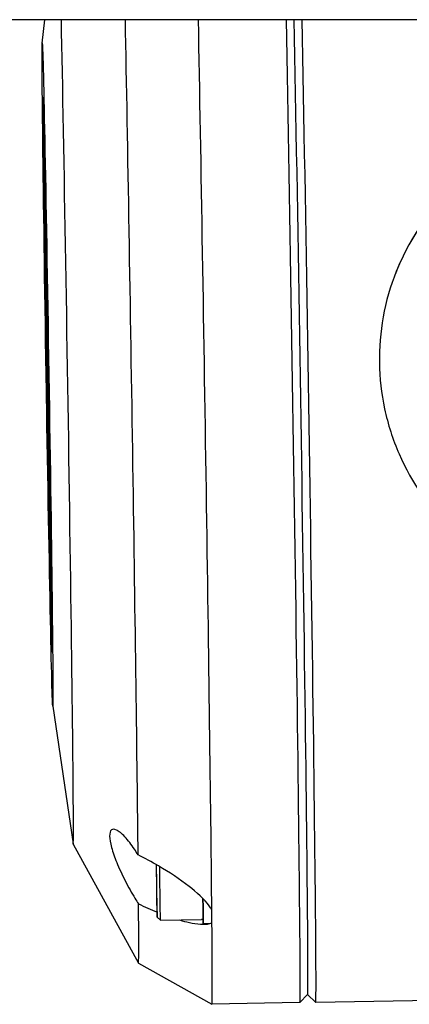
# Model space of a CAD drawing. Header units: inches. Extents: x 36 to 1719, y -84 to 1122.
# Tile 100 of 256: x 645.28 to 646.248, y 313.973 to 316.424. Entities that reach past the tile are written whole.
import ezdxf

# ---------------------------------------------------------------- set-up
doc = ezdxf.new("R2010")
doc.units = ezdxf.units.IN
doc.header["$LTSCALE"] = 48
doc.header["$MEASUREMENT"] = 0
doc.layers.add('Visible (ANSI)', color=7, linetype='Continuous', lineweight=30)

msp = doc.modelspace()

# ---------------------------------------------------------------- linework, layer by layer
at = {"layer": 'Visible (ANSI)'}
for p, q in [((647.41768, 316.42389), (644.91768, 316.42389)), ((645.33604, 316.36551), (645.34279, 316.42389)), ((645.33842, 316.22147), (645.33889, 316.22195)), ((645.33961, 316.02781), (645.34, 316.02782)), ((645.33961, 316.02781), (645.34008, 316.00311)), ((645.33967, 316.02184), (645.33961, 316.02781)), ((645.34003, 316.00153), (645.33967, 316.02184)), ((645.33975, 316.01886), (645.34016, 315.99557)), ((645.34012, 315.99945), (645.33975, 316.01886)), ((645.33975, 316.01483), (645.34003, 316.00153)), ((645.33981, 316.00891), (645.33975, 316.01483)), ((645.33975, 316.01483), (645.3398, 316.01483)), ((645.34028, 315.98421), (645.33981, 316.00891)), ((645.33984, 316.00631), (645.33992, 316.00231)), ((645.34002, 315.98979), (645.33984, 316.00631)), ((645.33984, 316.00631), (645.33986, 316.00631)), ((645.33987, 316.00735), (645.34024, 315.98788)), ((645.3402, 315.99177), (645.33987, 316.00735)), ((645.34, 316.02782), (645.34047, 316.00312)), ((645.33992, 316.00231), (645.33999, 315.99614)), ((645.33992, 316.00231), (645.33994, 316.00231)), ((645.33999, 315.99614), (645.34005, 315.99615)), ((645.33999, 315.99614), (645.34037, 315.97649)), ((645.3401, 315.98579), (645.34002, 315.98979)), ((645.34003, 315.99195), (645.3401, 315.98579)), ((645.34042, 315.9723), (645.34003, 315.99195)), ((645.34008, 316.00311), (645.34047, 316.00312)), ((645.34008, 316.00311), (645.34012, 315.99945)), ((645.3401, 315.98579), (645.34015, 315.98579)), ((645.34012, 315.99945), (645.34051, 315.99945)), ((645.34012, 315.98172), (645.34028, 315.97335)), ((645.34073, 315.92987), (645.34012, 315.98172)), ((645.34012, 315.98172), (645.34023, 315.98172)), ((645.34016, 315.99557), (645.34055, 315.99558)), ((645.34016, 315.99557), (645.3402, 315.99177)), ((645.3402, 315.99177), (645.34059, 315.99178)), ((645.34024, 315.98788), (645.34064, 315.98789)), ((645.34024, 315.98788), (645.34028, 315.98421)), ((645.34028, 315.98421), (645.34068, 315.98422)), ((645.34047, 316.00312), (645.34051, 315.99945)), ((645.34049, 315.99945), (645.34055, 315.99558)), ((645.34055, 315.99558), (645.34059, 315.99178)), ((645.34056, 315.99178), (645.34064, 315.98789)), ((645.34061, 315.98422), (645.34076, 315.9765)), ((645.34064, 315.98789), (645.34068, 315.98422)), ((645.34028, 315.97335), (645.34076, 315.93325)), ((645.34028, 315.97335), (645.3404, 315.97335)), ((645.34037, 315.97649), (645.34076, 315.9765)), ((645.34037, 315.97649), (645.34042, 315.9723)), ((645.34042, 315.9723), (645.34081, 315.97231)), ((645.34069, 315.9723), (645.34101, 315.94554)), ((645.34076, 315.9765), (645.34081, 315.97231)), ((645.34071, 315.94553), (645.3411, 315.94554)), ((645.34071, 315.94553), (645.34087, 315.93716)), ((645.34098, 315.92209), (645.34071, 315.94553)), ((645.34076, 315.93325), (645.34098, 315.92209)), ((645.34076, 315.93325), (645.34085, 315.93325)), ((645.34087, 315.93716), (645.34115, 315.91372)), ((645.34087, 315.93716), (645.34097, 315.93716)), ((645.34092, 315.94203), (645.34131, 315.94204)), ((645.34092, 315.94203), (645.3411, 315.93266)), ((645.3414, 315.90147), (645.34092, 315.94203)), ((645.3411, 315.94554), (645.34117, 315.94204)), ((645.3411, 315.93266), (645.34172, 315.88035)), ((645.3411, 315.93266), (645.3415, 315.93266)), ((645.34131, 315.94204), (645.3415, 315.93266)), ((645.3415, 315.93266), (645.34212, 315.88035)), ((645.34367, 315.93692), (645.34416, 315.93821)), ((645.34742, 315.70074), (645.34367, 315.93692)), ((645.34416, 315.93821), (645.34456, 315.93822)), ((645.34416, 315.93821), (645.34792, 315.70203)), ((645.34456, 315.93822), (645.34831, 315.70204)), ((645.34172, 315.88035), (645.34073, 315.92987)), ((645.34115, 315.91372), (645.3414, 315.90147)), ((645.34115, 315.91372), (645.34125, 315.91372)), ((645.34406, 315.91744), (645.3444, 315.91833)), ((645.34441, 315.91745), (645.34406, 315.91744)), ((645.34719, 315.72062), (645.34406, 315.91744)), ((645.3444, 315.91833), (645.34753, 315.72151)), ((645.34119, 315.8948), (645.34204, 315.85648)), ((645.34133, 315.88368), (645.34119, 315.8948)), ((645.34119, 315.8948), (645.34143, 315.8948)), ((645.34221, 315.8331), (645.34133, 315.88368)), ((645.34287, 315.80262), (645.34378, 315.90527)), ((645.34378, 315.90527), (645.34417, 315.90528)), ((645.34378, 315.90527), (645.34822, 315.46602)), ((645.34418, 315.90434), (645.34456, 315.86767)), ((645.34172, 315.88035), (645.34212, 315.88035)), ((645.3419, 315.88035), (645.34243, 315.85649)), ((645.34382, 315.85418), (645.34398, 315.87197)), ((645.34398, 315.87197), (645.34475, 315.79583)), ((645.34438, 315.86767), (645.34477, 315.86768)), ((645.34438, 315.86767), (645.34722, 315.68895)), ((645.34882, 315.42842), (645.34438, 315.86767)), ((645.34204, 315.85648), (645.34243, 315.85649)), ((645.34204, 315.85648), (645.34221, 315.84366)), ((645.34221, 315.84366), (645.3426, 315.84366)), ((645.34243, 315.85649), (645.3426, 315.84366)), ((645.34355, 315.82364), (645.34365, 315.83468)), ((645.34365, 315.83468), (645.34559, 315.71242)), ((645.34368, 315.83793), (645.34379, 315.85093)), ((645.34368, 315.83793), (645.344, 315.83794)), ((645.34545, 315.72632), (645.34368, 315.83793)), ((645.34379, 315.85093), (645.34489, 315.78193)), ((645.34475, 315.79583), (645.34382, 315.85418)), ((645.34382, 315.85418), (645.34416, 315.85418)), ((645.34207, 315.82821), (645.34221, 315.8331)), ((645.34222, 315.81693), (645.34207, 315.82821)), ((645.34307, 315.77861), (645.34222, 315.81693)), ((645.34234, 315.81679), (645.34273, 315.8168)), ((645.34244, 315.82292), (645.34283, 315.82293)), ((645.34244, 315.82292), (645.34248, 315.82017)), ((645.34248, 315.82017), (645.34287, 315.82018)), ((645.34283, 315.82293), (645.34287, 315.82018)), ((645.34344, 315.81129), (645.34352, 315.82039)), ((645.34344, 315.81129), (645.34367, 315.8113)), ((645.3466, 315.61233), (645.34344, 315.81129)), ((645.34352, 315.82039), (645.34621, 315.65126)), ((645.34607, 315.66516), (645.34355, 315.82364)), ((645.34355, 315.82364), (645.34382, 315.82364)), ((645.34906, 315.41834), (645.3449, 315.82979)), ((645.3449, 315.82979), (645.3469, 315.70383)), ((645.34822, 315.46602), (645.34287, 315.80262)), ((645.34292, 315.78989), (645.34307, 315.77861)), ((645.34292, 315.78989), (645.34307, 315.78989)), ((645.34322, 315.78595), (645.34325, 315.7892)), ((645.34322, 315.78595), (645.3433, 315.78596)), ((645.3477, 315.5039), (645.34322, 315.78595)), ((645.34325, 315.7892), (645.34756, 315.5178)), ((645.34332, 315.79765), (645.34327, 315.79245)), ((645.34327, 315.79245), (645.34742, 315.53171)), ((645.34327, 315.79245), (645.3434, 315.79245)), ((645.34719, 315.55395), (645.34332, 315.79765)), ((645.34341, 315.80804), (645.34335, 315.8009)), ((645.34335, 315.8009), (645.34705, 315.56785)), ((645.34335, 315.8009), (645.34353, 315.8009)), ((645.34675, 315.59843), (645.34341, 315.80804)), ((645.34307, 315.77861), (645.34325, 315.77861)), ((645.34489, 315.78193), (645.34545, 315.72632)), ((645.34338, 315.73539), (645.34345, 315.75171)), ((645.34345, 315.75171), (645.34371, 315.73414)), ((645.34345, 315.75171), (645.34368, 315.75171)), ((645.3436, 315.7203), (645.34338, 315.73539)), ((645.34478, 315.65992), (645.3436, 315.7203)), ((645.34367, 315.72848), (645.34362, 315.72299)), ((645.34362, 315.72299), (645.34409, 315.69898)), ((645.34362, 315.72299), (645.34375, 315.72299)), ((645.34409, 315.69898), (645.34367, 315.72848)), ((645.34371, 315.73414), (645.34369, 315.73086)), ((645.34369, 315.73086), (645.34401, 315.73087)), ((645.34369, 315.73086), (645.34431, 315.6882)), ((645.34371, 315.73414), (645.34396, 315.73414)), ((645.34559, 315.71242), (645.34607, 315.66516)), ((645.34753, 315.72151), (645.34719, 315.72062)), ((645.34431, 315.6882), (645.34456, 315.67551)), ((645.34431, 315.6882), (645.34469, 315.6882)), ((645.3469, 315.70383), (645.35106, 315.29238)), ((645.34722, 315.68895), (645.34761, 315.68896)), ((645.34722, 315.68895), (645.35159, 315.2545)), ((645.34792, 315.70203), (645.34742, 315.70074)), ((645.34742, 315.70074), (645.34782, 315.70075)), ((645.34743, 315.70074), (645.34761, 315.68896)), ((645.34761, 315.68896), (645.35198, 315.2545)), ((645.34831, 315.70204), (645.34782, 315.70075)), ((645.34792, 315.70203), (645.34831, 315.70204)), ((645.34456, 315.67551), (645.34489, 315.67552)), ((645.34456, 315.67551), (645.34478, 315.65992)), ((645.34478, 315.65992), (645.34514, 315.65993)), ((645.34621, 315.65126), (645.3466, 315.61233)), ((645.34813, 315.66158), (645.34847, 315.66247)), ((645.34844, 315.6419), (645.34813, 315.66158)), ((645.34878, 315.64279), (645.34844, 315.6419)), ((645.34844, 315.6419), (645.34883, 315.64191)), ((645.34847, 315.66247), (645.34886, 315.66248)), ((645.34847, 315.66247), (645.34878, 315.64279)), ((645.34878, 315.64279), (645.34917, 315.64279)), ((645.34917, 315.64279), (645.34883, 315.64191)), ((645.34886, 315.66248), (645.34917, 315.64279)), ((645.34518, 315.63073), (645.34557, 315.63074)), ((645.34598, 315.57808), (645.34518, 315.63073)), ((645.34518, 315.63073), (645.34526, 315.62909)), ((645.34526, 315.62909), (645.34563, 315.62909)), ((645.34526, 315.62909), (645.34631, 315.56013)), ((645.34557, 315.63074), (645.34562, 315.62968)), ((645.34875, 315.62222), (645.34909, 315.62311)), ((645.34906, 315.60254), (645.34875, 315.62222)), ((645.34909, 315.62311), (645.3494, 315.60342)), ((645.34909, 315.62311), (645.34948, 315.62311)), ((645.34948, 315.62311), (645.3498, 315.60343)), ((645.34619, 315.59369), (645.34671, 315.56014)), ((645.34705, 315.56785), (645.34675, 315.59843)), ((645.3494, 315.60342), (645.34906, 315.60254)), ((645.34906, 315.60254), (645.34946, 315.60254)), ((645.3494, 315.60342), (645.3498, 315.60343)), ((645.3498, 315.60343), (645.34946, 315.60254)), ((645.34589, 315.56884), (645.34564, 315.58514)), ((645.34564, 315.58514), (645.34588, 315.58514)), ((645.34564, 315.58514), (645.34598, 315.57808)), ((645.34631, 315.56013), (645.34589, 315.56884)), ((645.346, 315.55177), (645.34606, 315.55279)), ((645.34778, 315.44058), (645.346, 315.55177)), ((645.34606, 315.55279), (645.34645, 315.5528)), ((645.34606, 315.55279), (645.34744, 315.46712)), ((645.34631, 315.56013), (645.34671, 315.56014)), ((645.34645, 315.5528), (645.34705, 315.51597)), ((645.34742, 315.53171), (645.34719, 315.55395)), ((645.34679, 315.5149), (645.34685, 315.51597)), ((645.34685, 315.51597), (645.3476, 315.46972)), ((645.34685, 315.51597), (645.34725, 315.51597)), ((645.34725, 315.51597), (645.34796, 315.47193)), ((645.34756, 315.5178), (645.3477, 315.5039)), ((645.34753, 315.46866), (645.34679, 315.5149)), ((645.34744, 315.46712), (645.34753, 315.46866)), ((645.3476, 315.46972), (645.34773, 315.47193)), ((645.34773, 315.47193), (645.34814, 315.44642)), ((645.34773, 315.47193), (645.34813, 315.47193)), ((645.34813, 315.47193), (645.34854, 315.44642)), ((645.34814, 315.44642), (645.34778, 315.44058)), ((645.34814, 315.44642), (645.34854, 315.44642)), ((645.34854, 315.44642), (645.34818, 315.44059)), ((645.34822, 315.46602), (645.34844, 315.46603)), ((645.35157, 315.44508), (645.35191, 315.44597)), ((645.35188, 315.4254), (645.35157, 315.44508)), ((645.35191, 315.44597), (645.3523, 315.44598)), ((645.35191, 315.44597), (645.35222, 315.42629)), ((645.3523, 315.44598), (645.35261, 315.4263)), ((645.34778, 315.44058), (645.34818, 315.44059)), ((645.35159, 315.2545), (645.34882, 315.42842)), ((645.34979, 315.41835), (645.34906, 315.41834)), ((645.35106, 315.29238), (645.34906, 315.41834)), ((645.35222, 315.42629), (645.35188, 315.4254)), ((645.35188, 315.4254), (645.35227, 315.42541)), ((645.35222, 315.42629), (645.35261, 315.4263)), ((645.35261, 315.4263), (645.35227, 315.42541)), ((645.3487, 315.41179), (645.34908, 315.41179)), ((645.34897, 315.39487), (645.34899, 315.38205)), ((645.3499, 315.34023), (645.34897, 315.39487)), ((645.35133, 315.40959), (645.35097, 315.40958)), ((645.35175, 315.4106), (645.35136, 315.41059)), ((645.34899, 315.38205), (645.34918, 315.38205)), ((645.34899, 315.38205), (645.34993, 315.3274)), ((645.35246, 315.38592), (645.35292, 315.38713)), ((645.35609, 315.15761), (645.35246, 315.38592)), ((645.35292, 315.38713), (645.35655, 315.15882)), ((645.35292, 315.38713), (645.35332, 315.38713)), ((645.35332, 315.38713), (645.35695, 315.15883)), ((645.35285, 315.36644), (645.35316, 315.36724)), ((645.35585, 315.17749), (645.35285, 315.36644)), ((645.35317, 315.36644), (645.35285, 315.36644)), ((645.35316, 315.36724), (645.35616, 315.1783)), ((645.34993, 315.3274), (645.3499, 315.34023)), ((645.3502, 315.31057), (645.35059, 315.31058)), ((645.35059, 315.31714), (645.3506, 315.31201)), ((645.35124, 315.26217), (645.35061, 315.30382)), ((645.35061, 315.30382), (645.3508, 315.30382)), ((645.35061, 315.30382), (645.35098, 315.28312)), ((645.35089, 315.27994), (645.35097, 315.27995)), ((645.35098, 315.28312), (645.35113, 315.28312)), ((645.35098, 315.28312), (645.35154, 315.24513)), ((645.35324, 315.29149), (645.35285, 315.29149)), ((645.35363, 315.2925), (645.35323, 315.2925)), ((645.35134, 315.24841), (645.35192, 315.21598)), ((645.35159, 315.2545), (645.35198, 315.2545)), ((645.3518, 315.2545), (645.35194, 315.24513)), ((645.35346, 315.26849), (645.35351, 315.26862)), ((645.35429, 315.21667), (645.35346, 315.26849)), ((645.35351, 315.26862), (645.35391, 315.26863)), ((645.35351, 315.26862), (645.35409, 315.23214)), ((645.35366, 315.26381), (645.35371, 315.26394)), ((645.35416, 315.23232), (645.35366, 315.26381)), ((645.35371, 315.26394), (645.35411, 315.26395)), ((645.35371, 315.26394), (645.35421, 315.23245)), ((645.35391, 315.26863), (645.35398, 315.26395)), ((645.35411, 315.26395), (645.3546, 315.23279)), ((645.35154, 315.24513), (645.35194, 315.24513)), ((645.35154, 315.24513), (645.35179, 315.23146)), ((645.35168, 315.24446), (645.35208, 315.24447)), ((645.35168, 315.24446), (645.35194, 315.23033)), ((645.35179, 315.23146), (645.35168, 315.24446)), ((645.35192, 315.21598), (645.35184, 315.22552)), ((645.35194, 315.24513), (645.35195, 315.24446)), ((645.35194, 315.23033), (645.35233, 315.23034)), ((645.35194, 315.23033), (645.35223, 315.19591)), ((645.35208, 315.24447), (645.35233, 315.23034)), ((645.35233, 315.23034), (645.35262, 315.19592)), ((645.35409, 315.23214), (645.35416, 315.23232)), ((645.35421, 315.23245), (645.35434, 315.23278)), ((645.35434, 315.23278), (645.35473, 315.23279)), ((645.35434, 315.23278), (645.35458, 315.21744)), ((645.35473, 315.23279), (645.35498, 315.21745)), ((645.35397, 315.21122), (645.35427, 315.21199)), ((645.3542, 315.19698), (645.35397, 315.21122)), ((645.35439, 315.1975), (645.3542, 315.19698)), ((645.35427, 315.21199), (645.35466, 315.212)), ((645.35427, 315.21199), (645.35451, 315.1966)), ((645.35458, 315.21744), (645.35429, 315.21667)), ((645.35429, 315.21667), (645.35468, 315.21667)), ((645.35469, 315.16595), (645.35439, 315.1975)), ((645.35449, 315.20385), (645.35454, 315.20398)), ((645.35531, 315.15207), (645.35449, 315.20385)), ((645.35454, 315.20398), (645.35512, 315.16749)), ((645.35454, 315.20398), (645.35493, 315.20398)), ((645.35458, 315.21744), (645.35498, 315.21745)), ((645.35466, 315.212), (645.35479, 315.20398)), ((645.35498, 315.21745), (645.35468, 315.21667)), ((645.35469, 315.19917), (645.35474, 315.1993)), ((645.35519, 315.16768), (645.35469, 315.19917)), ((645.35474, 315.1993), (645.35524, 315.16781)), ((645.35474, 315.1993), (645.35513, 315.1993)), ((645.35493, 315.20398), (645.35501, 315.1993)), ((645.35513, 315.1993), (645.35563, 315.16814)), ((645.35223, 315.19591), (645.35262, 315.19592)), ((645.35268, 315.17802), (645.35308, 315.17802)), ((645.3542, 315.19698), (645.3544, 315.19699)), ((645.35451, 315.1966), (645.3548, 315.16556)), ((645.35451, 315.1966), (645.3546, 315.1966)), ((645.35616, 315.1783), (645.35585, 315.17749)), ((645.35493, 315.15106), (645.35469, 315.16595)), ((645.3548, 315.16556), (645.355, 315.16607)), ((645.35522, 315.15184), (645.35493, 315.15106)), ((645.35493, 315.15106), (645.35532, 315.15107)), ((645.355, 315.16607), (645.35522, 315.15184)), ((645.355, 315.16607), (645.35509, 315.16607)), ((645.35512, 315.16749), (645.35519, 315.16768)), ((645.35522, 315.15184), (645.35562, 315.15184)), ((645.35524, 315.16781), (645.35537, 315.16814)), ((645.35561, 315.15285), (645.35531, 315.15207)), ((645.35531, 315.15207), (645.35571, 315.15208)), ((645.35562, 315.15184), (645.35532, 315.15107)), ((645.35537, 315.16814), (645.35561, 315.15285)), ((645.35537, 315.16814), (645.35576, 315.16814)), ((645.35561, 315.15285), (645.356, 315.15285)), ((645.35561, 315.15207), (645.35562, 315.15184)), ((645.356, 315.15285), (645.35571, 315.15208)), ((645.35576, 315.16814), (645.356, 315.15285)), ((645.35655, 315.15882), (645.35609, 315.15761)), ((645.35609, 315.15761), (645.35648, 315.15762)), ((645.35695, 315.15883), (645.35648, 315.15762)), ((645.35655, 315.15882), (645.35695, 315.15883)), ((645.35346, 315.12658), (645.3543, 315.08326)), ((645.35362, 315.1435), (645.35402, 315.14351)), ((645.35394, 315.11506), (645.35362, 315.1435)), ((645.35362, 315.1435), (645.35399, 315.12463)), ((645.35399, 315.12463), (645.35438, 315.12463)), ((645.35399, 315.12463), (645.35481, 315.05181)), ((645.35402, 315.14351), (645.35438, 315.12463)), ((645.35438, 315.12463), (645.3552, 315.05182)), ((645.35527, 315.13934), (645.35563, 315.13935)), ((645.35566, 315.14035), (645.35605, 315.14036)), ((645.3543, 315.08326), (645.35408, 315.10249)), ((645.35481, 315.05181), (645.3552, 315.05182)), ((645.35643, 315.06581), (645.35683, 315.06582)), ((645.35682, 315.06682), (645.35721, 315.06682)), ((645.36002, 314.85944), (645.3605, 314.85898)), ((645.36221, 314.7154), (645.41289, 314.37242)), ((645.413, 314.3719), (645.57519, 314.07562)), ((645.62089, 314.25937), (645.61992, 314.32075)), ((645.62128, 314.22016), (645.62099, 314.25254)), ((645.62173, 314.19016), (645.62973, 314.18242)), ((645.62973, 314.18242), (645.73208, 314.18404)), ((645.73617, 314.17426), (645.75289, 314.17452)), ((645.57523, 314.07558), (645.75796, 313.97391)), ((645.99585, 313.99738), (645.97648, 313.97738)), ((645.99582, 313.99735), (646.01579, 313.97801)), ((648.01948, 314.00976), (646.01581, 313.97799)), ((645.97645, 313.97737), (645.75798, 313.9739))]:
    msp.add_line(p, q, dxfattribs=at)
for centre, major_axis, ratio, start_param, end_param in [((645.3945, 315.54117), (0.01854, -1.16931), 0.004087, 6.2521362, 8.7094256), ((645.55196, 315.54367), (0.02328, -1.46809), 0.004087, 0.6155312, 2.2136938), ((645.73304, 315.54654), (0.02494, -1.57264), 0.004087, 0.5539323, 2.1625664), ((645.95151, 315.55001), (0.02494, -1.57264), 0.004087, 0, 2.1599144), ((645.9712, 315.55032), (0.02462, -1.55295), 0.004087, 0.0040871, 2.1681667), ((645.9712, 315.55032), (0.02462, -1.55295), 0.004087, 0.0040871, 2.1681667), ((645.99088, 315.55063), (0.02494, -1.57264), 0.004087, 6.2790983, 8.4426224), ((645.34923, 315.54046), (-0.01095, 0.69086), 0.004087, 2.3563911, 7.3153514), ((645.34923, 315.54046), (-0.0108, 0.68102), 0.004087, 2.3709543, 7.1562421), ((646.76432, 315.57803), (-0.5515, 0.21119), 0.9999398, 5.6062604, 6.2825235), ((645.34923, 315.54046), (-0.0108, 0.68102), 0.004087, 0.972636, 1.0235082), ((645.34923, 315.54046), (-0.01095, 0.69086), 0.004087, 1.0534148, 1.1398275), ((645.34923, 315.54046), (-0.0108, 0.68102), 0.004087, 1.0657539, 1.1315126), ((645.34923, 315.54046), (-0.01095, 0.69086), 0.004087, 1.1675985, 1.2808511), ((645.34923, 315.54046), (-0.0108, 0.68102), 0.004087, 1.1700535, 1.2731082), ((645.34923, 315.54046), (-0.01095, 0.69086), 0.004087, 1.3233854, 1.5060093), ((645.34923, 315.54046), (-0.0108, 0.68102), 0.004087, 1.3330486, 1.5050717), ((645.34923, 315.54046), (-0.01095, 0.69086), 0.004087, 1.5327327, 1.5528697), ((645.34923, 315.54046), (-0.0108, 0.68102), 0.004087, 1.5339676, 1.5526106), ((645.34923, 315.54046), (-0.01095, 0.69086), 0.004087, 1.7157972, 1.7773543), ((645.34923, 315.54046), (-0.0108, 0.68102), 0.004087, 1.7179077, 1.7760011), ((645.35191, 315.35054), (0.00094, -0.05905), 0.004087, 2.1666677, 7.278482), ((645.3523, 315.35154), (-0.00094, 0.05905), 0.004087, 2.1666677, 7.278482), ((645.35269, 315.35155), (-0.00094, 0.05905), 0.004087, 3.1415927, 6.2831853), ((645.34923, 315.54046), (-0.01095, 0.69086), 0.004087, 1.9099548, 1.980741), ((645.34923, 315.54046), (-0.0108, 0.68102), 0.004087, 1.9150576, 1.9774826), ((645.3523, 315.35054), (0.00094, -0.05905), 0.004087, 0, 0.1845231), ((645.34923, 315.54046), (-0.01095, 0.69086), 0.004087, 2.0928503, 2.1420172), ((645.34923, 315.54046), (-0.0108, 0.68102), 0.004087, 2.1011839, 2.1399829), ((645.62014, 314.29054), (0.00159, -0.10038), 0.004087, 4.4028035, 8.1586995), ((645.62801, 314.29067), (0.00172, -0.10825), 0.004087, 6.2790983, 8.090241), ((645.55196, 315.54367), (0.02328, -1.46809), 0.004087, 6.2754301, 6.7352234), ((645.7343, 314.29236), (0.00187, -0.1181), 0.004087, 5.8192192, 7.3580904), ((645.75595, 314.2927), (0.00187, -0.1181), 0.004087, 0.1957731, 0.7847703), ((645.73304, 315.54654), (0.02494, -1.57264), 0.004087, 0.5479715, 0.5539323), ((645.73304, 315.54654), (0.02494, -1.57264), 0.004087, 0.513637, 0.5195977), ((645.73304, 315.54654), (0.02494, -1.57264), 0.004087, 6.2808256, 6.7968223)]:
    msp.add_ellipse(centre, major_axis=major_axis, ratio=ratio, start_param=start_param, end_param=end_param, dxfattribs=at)
for centre, major_axis in [((645.34923, 315.54046), (0.01309, -0.82545)), ((645.35191, 315.35054), (-0.00062, 0.03937)), ((645.3523, 315.35154), (-0.00062, 0.03937))]:
    msp.add_ellipse(centre, major_axis=major_axis, ratio=0.004087, dxfattribs=at)
for points, knots in [([(646.46671, 316.08809), (646.4193, 316.06028), (646.37632, 316.02637), (646.28917, 315.93656), (646.24494, 315.87008), (646.20136, 315.76057), (646.19048, 315.72246), (646.1766, 315.64568), (646.1736, 315.60702), (646.17479, 315.5321), (646.17902, 315.49353), (646.19534, 315.41711), (646.20742, 315.37928), (646.25446, 315.27088), (646.30079, 315.20553), (646.39076, 315.11803), (646.4348, 315.08529), (646.48307, 315.0588)], [-3.8290587, -3.8290587, -3.8290587, -3.8290587, -3.4264492, -3.4264492, -2.855521, -2.855521, -2.5700569, -2.5700569, -2.2845928, -2.2845928, -1.9991286, -1.9991286, -1.7136645, -1.7136645, -1.1427363, -1.1427363, -0.7401268, -0.7401268, -0.7401268, -0.7401268]), ([(645.34158, 315.87193), (645.34161, 315.87017), (645.34164, 315.86869), (645.34166, 315.86751), (645.34169, 315.86627), (645.3417, 315.86529), (645.34172, 315.86437), (645.34196, 315.85056), (645.3422, 315.83674), (645.34244, 315.82292)], [0.66410183, 0.66410183, 0.66410183, 0.66410183, 0.67395793, 0.67395793, 0.67395793, 0.68067458, 0.68067458, 0.68067458, 0.76622735, 0.76622735, 0.76622735, 0.76622735]), ([(645.34221, 315.84366), (645.34203, 315.85155), (645.34186, 315.85944), (645.34168, 315.86733), (645.34167, 315.86779), (645.34166, 315.86841), (645.34164, 315.86923), (645.34162, 315.87004), (645.3416, 315.87088), (645.34158, 315.87193)], [0.564646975, 0.564646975, 0.564646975, 0.564646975, 0.649363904, 0.649363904, 0.649363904, 0.655582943, 0.655582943, 0.655582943, 0.664101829, 0.664101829, 0.664101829, 0.664101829]), ([(645.34248, 315.82017), (645.34243, 315.81908), (645.34239, 315.81799), (645.34235, 315.81689), (645.34234, 315.81677), (645.34234, 315.81677), (645.34233, 315.81686), (645.34232, 315.81694), (645.34231, 315.81703), (645.34231, 315.8173)], [0.77255896, 0.77255896, 0.77255896, 0.77255896, 0.85846637, 0.85846637, 0.85846637, 0.86725397, 0.86725397, 0.86725397, 0.8747384, 0.8747384, 0.8747384, 0.8747384]), ([(645.34231, 315.8173), (645.34232, 315.8166), (645.34234, 315.81594), (645.34235, 315.81533), (645.34236, 315.81474), (645.34238, 315.81416), (645.34239, 315.81356), (645.34257, 315.80567), (645.34274, 315.79778), (645.34292, 315.78989)], [0.874738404, 0.874738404, 0.874738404, 0.874738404, 0.882606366, 0.882606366, 0.882606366, 0.889323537, 0.889323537, 0.889323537, 0.974040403, 0.974040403, 0.974040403, 0.974040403]), ([(645.34271, 315.8168), (645.34272, 315.81629), (645.34273, 315.8158), (645.34274, 315.81533), (645.34276, 315.81475), (645.34277, 315.81417), (645.34279, 315.81357), (645.34283, 315.8116), (645.34287, 315.80964), (645.34292, 315.80767)], [0.876653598, 0.876653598, 0.876653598, 0.876653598, 0.882606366, 0.882606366, 0.882606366, 0.889323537, 0.889323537, 0.889323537, 0.91042162, 0.91042162, 0.91042162, 0.91042162]), ([(645.34287, 315.82018), (645.34283, 315.81908), (645.34278, 315.81799), (645.34274, 315.8169), (645.34274, 315.81683), (645.34273, 315.8168), (645.34273, 315.8168)], [0.77255896, 0.77255896, 0.77255896, 0.77255896, 0.858466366, 0.858466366, 0.858466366, 0.863277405, 0.863277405, 0.863277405, 0.863277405]), ([(645.35021, 315.312), (645.35021, 315.31014), (645.35019, 315.31012), (645.35016, 315.3118), (645.35012, 315.31347), (645.35004, 315.31788), (645.34992, 315.32475), (645.34962, 315.34223), (645.34932, 315.35971), (645.34902, 315.37718), (645.3489, 315.38413), (645.34882, 315.3892), (645.34878, 315.39216), (645.34874, 315.39522), (645.34872, 315.39768), (645.34871, 315.39954), (645.3487, 315.40314), (645.3487, 315.40674), (645.34869, 315.41034), (645.34868, 315.41222), (645.3487, 315.41227), (645.34874, 315.41049), (645.34878, 315.40872), (645.34886, 315.40448), (645.34898, 315.39761), (645.34927, 315.38013), (645.34957, 315.36265), (645.34987, 315.34518), (645.34999, 315.33831), (645.35007, 315.33333), (645.35011, 315.3302), (645.35016, 315.32717), (645.35018, 315.32468), (645.35018, 315.3228), (645.35019, 315.3192), (645.3502, 315.3156), (645.35021, 315.312)], [0, 0, 0, 0, 0.046446, 0.046446, 0.046446, 0.0971331, 0.0971331, 0.0971331, 0.2785484, 0.2785484, 0.2785484, 0.3292854, 0.3292854, 0.3292854, 0.3757316, 0.3757316, 0.3757316, 0.4998134, 0.4998134, 0.4998134, 0.5466762, 0.5466762, 0.5466762, 0.597157, 0.597157, 0.597157, 0.7784801, 0.7784801, 0.7784801, 0.8291916, 0.8291916, 0.8291916, 0.8759208, 0.8759208, 0.8759208, 1, 1, 1, 1]), ([(645.35223, 315.19591), (645.35191, 315.21356), (645.35159, 315.23122), (645.35127, 315.24887), (645.35118, 315.25379), (645.35111, 315.25793), (645.35106, 315.26115), (645.35101, 315.26442), (645.35098, 315.2672), (645.35096, 315.26952), (645.35094, 315.2722), (645.35091, 315.27488), (645.35089, 315.27756), (645.35087, 315.27992), (645.35088, 315.28055), (645.35091, 315.27936), (645.35094, 315.27819), (645.351, 315.27521), (645.35109, 315.27029), (645.35114, 315.26758), (645.35119, 315.26488), (645.35124, 315.26217)], [0.19158294, 0.19158294, 0.19158294, 0.19158294, 0.35539254, 0.35539254, 0.35539254, 0.39032908, 0.39032908, 0.39032908, 0.42125126, 0.42125126, 0.42125126, 0.46599658, 0.46599658, 0.46599658, 0.49725339, 0.49725339, 0.49725339, 0.53224412, 0.53224412, 0.53224412, 0.55734485, 0.55734485, 0.55734485, 0.55734485]), ([(645.35184, 315.22552), (645.35165, 315.23633), (645.35145, 315.24713), (645.35125, 315.25794), (645.35121, 315.26046), (645.35118, 315.26198), (645.35117, 315.26248), (645.35115, 315.26297), (645.35115, 315.26275), (645.35116, 315.26173), (645.35117, 315.26036), (645.35118, 315.25899), (645.35119, 315.25763), (645.3512, 315.25664), (645.35122, 315.25549), (645.35126, 315.25283), (645.35129, 315.25092), (645.35134, 315.24841)], [0.4572335, 0.4572335, 0.4572335, 0.4572335, 0.75625471, 0.75625471, 0.75625471, 0.80556718, 0.80556718, 0.80556718, 0.84442745, 0.84442745, 0.84442745, 0.91242642, 0.91242642, 0.91242642, 0.95621321, 0.95621321, 1, 1, 1, 1]), ([(645.35481, 315.05181), (645.35435, 315.0754), (645.35389, 315.09898), (645.35343, 315.12257), (645.3533, 315.12914), (645.3532, 315.13509), (645.35311, 315.14022), (645.35303, 315.14542), (645.35296, 315.15043), (645.35291, 315.15534), (645.35285, 315.16074), (645.35279, 315.16614), (645.35273, 315.17154), (645.35267, 315.17652), (645.35266, 315.17863), (645.35269, 315.17787), (645.35273, 315.17712), (645.35281, 315.17351), (645.35293, 315.16694), (645.35327, 315.14965), (645.35361, 315.13235), (645.35394, 315.11506)], [0.24928727, 0.24928727, 0.24928727, 0.24928727, 0.46243594, 0.46243594, 0.46243594, 0.50789528, 0.50789528, 0.50789528, 0.54813095, 0.54813095, 0.54813095, 0.60359163, 0.60359163, 0.60359163, 0.64405188, 0.64405188, 0.64405188, 0.68950515, 0.68950515, 0.68950515, 0.84577796, 0.84577796, 0.84577796, 0.84577796]), ([(645.35308, 315.17802), (645.35308, 315.17802), (645.35308, 315.17797), (645.35309, 315.17787), (645.35312, 315.17712), (645.3532, 315.17352), (645.35333, 315.16695), (645.35348, 315.15913), (645.35363, 315.15132), (645.35378, 315.1435)], [0.63868817, 0.63868817, 0.63868817, 0.63868817, 0.64405188, 0.64405188, 0.64405188, 0.68950515, 0.68950515, 0.68950515, 0.76012405, 0.76012405, 0.76012405, 0.76012405]), ([(645.35408, 315.10249), (645.3538, 315.11693), (645.35352, 315.13137), (645.35324, 315.14581), (645.35317, 315.14917), (645.35313, 315.15106), (645.35312, 315.15141), (645.35311, 315.15175), (645.35311, 315.15089), (645.35314, 315.14874), (645.35316, 315.14616), (645.35319, 315.14358), (645.35322, 315.14101), (645.35325, 315.13892), (645.35327, 315.13683), (645.35334, 315.13264), (645.35339, 315.12994), (645.35346, 315.12658)], [0.45659252, 0.45659252, 0.45659252, 0.45659252, 0.7600954, 0.7600954, 0.7600954, 0.81014696, 0.81014696, 0.81014696, 0.84958892, 0.84958892, 0.84958892, 0.91111555, 0.91111555, 0.91111555, 0.95555778, 0.95555778, 1, 1, 1, 1]), ([(645.35644, 315.06581), (645.35641, 315.06573), (645.35636, 315.06683), (645.35631, 315.06905), (645.35626, 315.07069), (645.35621, 315.07306), (645.35609, 315.07895), (645.35603, 315.08221), (645.35597, 315.08572), (645.35589, 315.09044), (645.3558, 315.09589), (645.3557, 315.10204), (645.35552, 315.11319), (645.35539, 315.12222), (645.35531, 315.12895), (645.35523, 315.13573), (645.35522, 315.13921), (645.35532, 315.13946), (645.35541, 315.13623), (645.35554, 315.12964), (645.35567, 315.12308), (645.35583, 315.11421), (645.35618, 315.0918), (645.35631, 315.08278), (645.35639, 315.07605), (645.35647, 315.06934), (645.35649, 315.06594), (645.35644, 315.06581)], [0, 0, 0, 0, 0.0816192, 0.0816192, 0.0816192, 0.1322674, 0.1322674, 0.1829156, 0.1829156, 0.1829156, 0.2515156, 0.2515156, 0.2515156, 0.3728706, 0.3728706, 0.3728706, 0.5019186, 0.5019186, 0.63044, 0.63044, 0.63044, 0.7510929, 0.7510929, 0.8728378, 0.8728378, 0.8728378, 1, 1, 1, 1]), ([(645.35618, 315.08165), (645.35622, 315.08174), (645.35621, 315.08378), (645.35617, 315.08776), (645.35612, 315.09176), (645.35605, 315.09681), (645.35586, 315.10897), (645.35577, 315.11395), (645.35569, 315.11784), (645.35561, 315.12171), (645.35555, 315.12358), (645.35548, 315.1234), (645.35549, 315.12142), (645.35553, 315.11759), (645.35558, 315.11374), (645.35565, 315.10869), (645.35575, 315.10238), (645.35585, 315.09607), (645.35594, 315.091), (645.35602, 315.08721), (645.35609, 315.08339), (645.35615, 315.08157), (645.35618, 315.08165)], [0, 0, 0, 0, 0.1377751, 0.1377751, 0.1377751, 0.2500851, 0.2500851, 0.3614669, 0.3614669, 0.3614669, 0.5006476, 0.5006476, 0.6374424, 0.6374424, 0.6374424, 0.74942, 0.74942, 0.74942, 0.8622065, 0.8622065, 0.8622065, 1, 1, 1, 1]), ([(645.35682, 315.06682), (645.35679, 315.06674), (645.35675, 315.06784), (645.35669, 315.07005), (645.35665, 315.0717), (645.3566, 315.07407), (645.35648, 315.07996), (645.35642, 315.08322), (645.35636, 315.08673), (645.35627, 315.09145), (645.35618, 315.0969), (645.35609, 315.10305), (645.35591, 315.1142), (645.35578, 315.12322), (645.3557, 315.12996), (645.35562, 315.13674), (645.35561, 315.14022), (645.3557, 315.14047), (645.35579, 315.13724), (645.35593, 315.13065), (645.35606, 315.12409), (645.35621, 315.11521), (645.35657, 315.09281), (645.3567, 315.08379), (645.35678, 315.07706), (645.35686, 315.07035), (645.35687, 315.06695), (645.35682, 315.06682)], [0, 0, 0, 0, 0.0816192, 0.0816192, 0.0816192, 0.1322674, 0.1322674, 0.1829156, 0.1829156, 0.1829156, 0.2515156, 0.2515156, 0.2515156, 0.3728706, 0.3728706, 0.3728706, 0.5019186, 0.5019186, 0.63044, 0.63044, 0.63044, 0.7510929, 0.7510929, 0.8728378, 0.8728378, 0.8728378, 1, 1, 1, 1]), ([(645.35657, 315.08266), (645.3566, 315.08275), (645.3566, 315.08479), (645.35655, 315.08877), (645.35651, 315.09277), (645.35644, 315.09782), (645.35624, 315.10998), (645.35616, 315.11496), (645.35608, 315.11885), (645.356, 315.12272), (645.35594, 315.12459), (645.35587, 315.12441), (645.35588, 315.12242), (645.35592, 315.1186), (645.35596, 315.11474), (645.35603, 315.1097), (645.35613, 315.10339), (645.35623, 315.09708), (645.35632, 315.09201), (645.3564, 315.08822), (645.35648, 315.0844), (645.35654, 315.08257), (645.35657, 315.08266)], [0, 0, 0, 0, 0.1377751, 0.1377751, 0.1377751, 0.2500851, 0.2500851, 0.3614669, 0.3614669, 0.3614669, 0.5006476, 0.5006476, 0.6374424, 0.6374424, 0.6374424, 0.74942, 0.74942, 0.74942, 0.8622065, 0.8622065, 0.8622065, 1, 1, 1, 1]), ([(645.35605, 315.14036), (645.3561, 315.14036), (645.35619, 315.13712), (645.35632, 315.13066), (645.35645, 315.12409), (645.35661, 315.11522), (645.35696, 315.09281), (645.35709, 315.0838), (645.35717, 315.07706), (645.35725, 315.07036), (645.35727, 315.06695), (645.35722, 315.06683)], [0.50431858, 0.50431858, 0.50431858, 0.50431858, 0.63043997, 0.63043997, 0.63043997, 0.75109293, 0.75109293, 0.87283777, 0.87283777, 0.87283777, 1, 1, 1, 1]), ([(645.57443, 314.34508), (645.5714, 314.35003), (645.56839, 314.35473), (645.55765, 314.37073), (645.54925, 314.38167), (645.5336, 314.39844), (645.52636, 314.40426), (645.51561, 314.40937), (645.51109, 314.40968), (645.50505, 314.40465), (645.50354, 314.39928), (645.50367, 314.38488), (645.50532, 314.37498), (645.51161, 314.35204), (645.51624, 314.339), (645.52718, 314.31205), (645.53452, 314.29612), (645.55029, 314.26518), (645.55872, 314.25016), (645.56654, 314.23732), (645.56948, 314.2325), (645.57249, 314.22773), (645.57552, 314.22308)], [-0.9741877, -0.9741877, -0.9741877, -0.9741877, -0.9276072, -0.9276072, -0.8035433, -0.8035433, -0.6794793, -0.6794793, -0.5716415, -0.5716415, -0.4638036, -0.4638036, -0.3559657, -0.3559657, -0.2481279, -0.2481279, -0.1240639, -0.1240639, 0, 0, 0, 0.0465805, 0.0465805, 0.0465805, 0.0465805]), ([(645.75763, 314.20913), (645.75575, 314.2122), (645.7536, 314.2153), (645.73936, 314.23403), (645.71925, 314.25235), (645.6784, 314.28447), (645.65223, 314.30187), (645.6084, 314.32751), (645.59117, 314.33674), (645.57443, 314.34508)], [0.81248761, 0.81248761, 0.81248761, 0.81248761, 0.84602143, 0.84602143, 1.02520628, 1.02520628, 1.24566883, 1.24566883, 1.38446178, 1.38446178, 1.38446178, 1.38446178]), ([(645.62099, 314.25254), (645.62098, 314.25296), (645.62098, 314.2535), (645.62096, 314.25474), (645.62095, 314.25545), (645.62093, 314.25697), (645.62092, 314.25779), (645.6209, 314.25887), (645.6209, 314.25912), (645.62089, 314.25937)], [0, 0, 0, 0, 0.006305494, 0.006305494, 0.012566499, 0.012566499, 0.018896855, 0.018896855, 0.020809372, 0.020809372, 0.020809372, 0.020809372]), ([(645.62128, 314.21923), (645.62128, 314.21923), (645.62128, 314.21923), (645.62128, 314.21927), (645.62128, 314.21933), (645.62128, 314.21958), (645.62128, 314.21984), (645.62128, 314.22016)], [0.0165937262, 0.0165937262, 0.0165937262, 0.0165937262, 0.0173733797, 0.0173733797, 0.0197380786, 0.0197380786, 0.0246549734, 0.0246549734, 0.0246549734, 0.0246549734]), ([(645.73555, 314.23624), (645.73558, 314.23364), (645.73562, 314.23111), (645.73576, 314.2199), (645.73585, 314.21211), (645.73597, 314.19969), (645.736, 314.1949), (645.73601, 314.19054), (645.73601, 314.18954), (645.73599, 314.1885), (645.73598, 314.18825), (645.73597, 314.18788), (645.73597, 314.18779), (645.73593, 314.1875), (645.73592, 314.18743), (645.73589, 314.18727), (645.73588, 314.1872), (645.73584, 314.18703), (645.73582, 314.18693), (645.73574, 314.18667), (645.73567, 314.18649), (645.7355, 314.18613), (645.73541, 314.18596), (645.73514, 314.18556), (645.73496, 314.18534), (645.73449, 314.18489), (645.73418, 314.18466), (645.73348, 314.1843), (645.73308, 314.18416), (645.73247, 314.18406), (645.73228, 314.18404), (645.73208, 314.18404)], [0.57504138, 0.57504138, 0.57504138, 0.57504138, 0.59843386, 0.59843386, 0.68291138, 0.68291138, 0.76743296, 0.76743296, 0.80473535, 0.80473535, 0.82305079, 0.82305079, 0.83206031, 0.83206031, 0.83452795, 0.83452795, 0.83593454, 0.83593454, 0.83728393, 0.83728393, 0.83906448, 0.83906448, 0.84068934, 0.84068934, 0.8429058, 0.8429058, 0.84578926, 0.84578926, 0.84896522, 0.84896522, 0.85047343, 0.85047343, 0.85047343, 0.85047343]), ([(645.67763, 314.18318), (645.68601, 314.18069), (645.69409, 314.17856), (645.71996, 314.17281), (645.73993, 314.17064), (645.75397, 314.17482), (645.75608, 314.17572), (645.75792, 314.17688)], [0.3657075, 0.3657075, 0.3657075, 0.3657075, 0.4409251, 0.4409251, 0.62010995, 0.62010995, 0.65364377, 0.65364377, 0.65364377, 0.65364377])]:
    msp.add_open_spline(points, degree=3, knots=knots, dxfattribs=at)
for points in [[(645.34247, 315.84366), (645.34259, 315.83675), (645.34271, 315.82984), (645.34283, 315.82293)], [(645.3506, 315.31201), (645.3506, 315.31105), (645.3506, 315.31058), (645.35059, 315.31058)], [(645.35686, 315.06682), (645.35685, 315.06619), (645.35685, 315.06586), (645.35683, 315.06582)], [(645.35683, 315.06582), (645.35683, 315.06582), (645.35683, 315.06582), (645.35683, 315.06582)], [(645.35722, 315.06683), (645.35722, 315.06683), (645.35722, 315.06682), (645.35721, 315.06682)], [(645.57552, 314.22308), (645.5906, 314.21608), (645.60605, 314.20932), (645.62132, 314.20316)]]:
    msp.add_open_spline(points, degree=3, dxfattribs=at)

doc.saveas('drawing.dxf')
